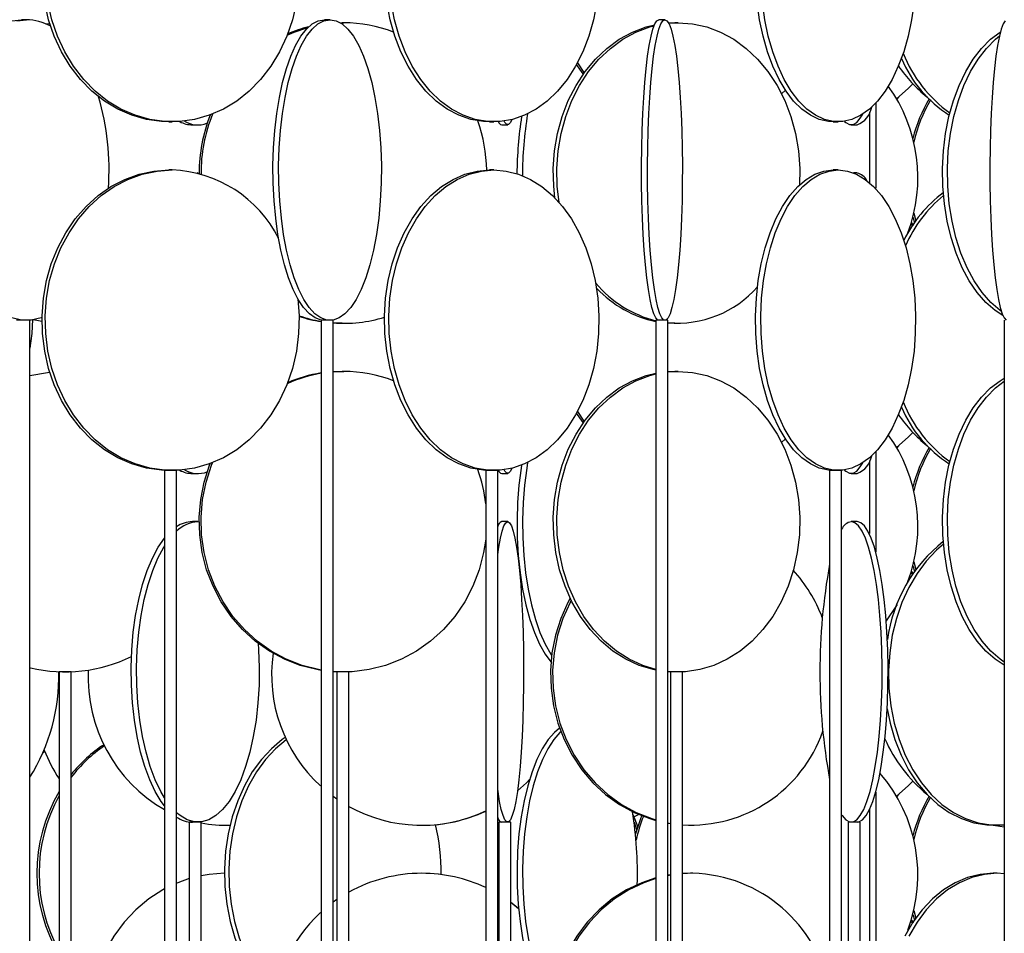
# Model space of a CAD drawing. Header units: millimetres. Extents: x 626 to 3215, y 306 to 3557.
# Tile 25 of 62: x 758 to 922, y 2860 to 3011. Entities that reach past the tile are written whole.
import ezdxf

# ---------------------------------------------------------------- set-up
doc = ezdxf.new("R2010")
doc.units = ezdxf.units.MM

msp = doc.modelspace()

# ---------------------------------------------------------------- linework, layer by layer
at = {"color": 7, "linetype": 'Continuous', "lineweight": 25}
for p, q in [((758.83, 3011.5), (757.99, 3011.5)), ((809.35, 3011.5), (808.41, 3011.5)), ((811.05, 3010.99), (811.35, 3011)), ((811.06, 3010.99), (811.65, 3011)), ((811.65, 3011), (811.35, 3011)), ((865.09, 3011.5), (864.1, 3011.5)), ((865.69, 3010.96), (866.72, 3011)), ((865.71, 3010.92), (867.31, 3011)), ((867.31, 3011), (866.72, 3011)), ((884.51, 2999.16), (885.16, 2999.75)), ((900.16, 2997.62), (900.16, 2983.45)), ((899.16, 2996.16), (899.16, 2984.34)), ((782.54, 2994.5), (783.08, 2994.5)), ((786.46, 2994), (787.37, 2994)), ((835.9, 2994.5), (836.62, 2994.5)), ((837.92, 2994), (838.92, 2994)), ((893.06, 2994.5), (893.92, 2994.5)), ((896.09, 2994), (897.07, 2994)), ((783.08, 2986.5), (782.54, 2986.5)), ((787.37, 2986), (787.28, 2986)), ((787.29, 2986), (787.37, 2986)), ((787.37, 2986), (787.57, 2985.99)), ((836.62, 2986.5), (835.9, 2986.5)), ((893.92, 2986.5), (893.06, 2986.5)), ((897.07, 2986), (896.49, 2986)), ((906.51, 2979.3), (906.82, 2978.06)), ((906.35, 2977.16), (906.02, 2977.5)), ((906.35, 2978.67), (906.6, 2977.75)), ((905.65, 2976.38), (905.89, 2976.66)), ((905.65, 2976.38), (905.9, 2976.66)), ((759.41, 2961.5), (757.41, 2961.5)), ((759.41, 2411), (759.41, 2961.5)), ((807.88, 2961.5), (807.88, 2411)), ((809.88, 2961.5), (807.88, 2961.5)), ((809.88, 2411), (809.88, 2961.5)), ((863.59, 2961.5), (863.59, 2411)), ((865.59, 2961.5), (863.59, 2961.5)), ((865.59, 2411), (865.59, 2961.5)), ((866.72, 2961), (865.59, 2961.04)), ((921.56, 2961.5), (921.56, 2411)), ((921.57, 2961.5), (921.56, 2961.5)), ((811.35, 2961), (811.65, 2961)), ((866.72, 2961), (867.31, 2961)), ((809.88, 2952.95), (811.35, 2953)), ((809.88, 2952.93), (811.65, 2953)), ((811.65, 2953), (811.35, 2953)), ((865.59, 2952.96), (866.72, 2953)), ((865.59, 2952.91), (867.31, 2953)), ((867.31, 2953), (866.72, 2953)), ((884.51, 2941.16), (885.16, 2941.75)), ((899.16, 2938.16), (899.16, 2926)), ((900.16, 2939.62), (900.16, 2922.99)), ((781.81, 2936.5), (781.81, 2386)), ((783.81, 2936.5), (781.81, 2936.5)), ((783.81, 2386), (783.81, 2936.5)), ((835.26, 2936.5), (835.26, 2386)), ((837.26, 2936.5), (835.26, 2936.5)), ((837.26, 2386), (837.26, 2936.5)), ((892.49, 2936.5), (892.49, 2386)), ((894.49, 2936.5), (892.49, 2936.5)), ((894.49, 2386), (894.49, 2936.5)), ((786.46, 2936), (787.37, 2936)), ((837.92, 2936), (838.92, 2936)), ((896.09, 2936), (897.07, 2936)), ((787.37, 2928), (786.46, 2928)), ((787.37, 2928), (787.57, 2927.99)), ((838.92, 2928), (837.92, 2928)), ((897.07, 2928), (896.09, 2928)), ((906.35, 2920.67), (906.6, 2919.75)), ((906.51, 2921.3), (906.82, 2920.06)), ((905.65, 2918.38), (905.9, 2918.66)), ((905.65, 2918.38), (905.89, 2918.66)), ((906.35, 2919.16), (906.02, 2919.5)), ((764.27, 2903), (764.27, 2467.5)), ((766.27, 2903), (764.27, 2903)), ((766.27, 2467.5), (766.27, 2903)), ((810.5, 2903), (810.5, 2467.5)), ((812.5, 2903), (810.5, 2903)), ((812.5, 2467.5), (812.5, 2903)), ((866.72, 2903), (865.59, 2903.04)), ((866.02, 2903), (866.02, 2467.5)), ((868.02, 2903), (866.02, 2903)), ((868.02, 2467.5), (868.02, 2903)), ((761.89, 2889.76), (761.6, 2889.55)), ((900.16, 2883.01), (900.16, 2844.5)), ((809.88, 2882.31), (810.5, 2881.87)), ((899.16, 2880.16), (899.16, 2844.5)), ((785.91, 2878), (785.91, 2442.5)), ((787.91, 2878), (785.91, 2878)), ((787.91, 2446.74), (787.91, 2878)), ((791.96, 2877.5), (792.36, 2877.5)), ((792.36, 2877.5), (792.72, 2877.5)), ((824.62, 2877.5), (824.64, 2877.5)), ((837.42, 2878), (837.42, 2442.5)), ((839.42, 2878), (837.42, 2878)), ((839.42, 2442.5), (839.42, 2878)), ((859.95, 2878.01), (860.39, 2876.65)), ((865.59, 2877.82), (866.02, 2877.76)), ((868.02, 2877.54), (869.36, 2877.5)), ((869.36, 2877.5), (869.72, 2877.5)), ((895.58, 2878), (895.58, 2442.5)), ((895.6, 2878), (895.58, 2878)), ((897.58, 2878), (895.6, 2878)), ((897.58, 2442.5), (897.58, 2878)), ((919.71, 2877.5), (920.4, 2877.5)), ((824.64, 2869.5), (824.62, 2869.5)), ((869.72, 2869.5), (868.02, 2869.43)), ((869.36, 2869.5), (868.02, 2869.45)), ((869.72, 2869.5), (869.36, 2869.5)), ((920.4, 2869.5), (919.71, 2869.5)), ((921.56, 2869.44), (920.4, 2869.5)), ((866.02, 2869.24), (865.59, 2869.17)), ((866.02, 2869.18), (865.59, 2869.1)), ((837.42, 2865.98), (837.26, 2866.08)), ((837.42, 2865.97), (837.26, 2866.06)), ((810.5, 2865.13), (809.88, 2864.68)), ((840.73, 2863.63), (839.42, 2864.66)), ((840.73, 2863.61), (839.42, 2864.64)), ((906.51, 2863.3), (906.82, 2862.06)), ((906.35, 2861.16), (906.02, 2861.5)), ((906.35, 2862.67), (906.6, 2861.75)), ((905.65, 2860.38), (905.9, 2860.66)), ((905.65, 2860.38), (905.89, 2860.66))]:
    msp.add_line(p, q, dxfattribs=at)
at = {"color": 7, "linetype": 'Continuous', "lineweight": 25, "flags": 128}
for points in [[(782.54, 2994.5), (781.29, 2994.54), (778.8, 2994.89), (776.37, 2995.59), (774.02, 2996.62), (771.79, 2997.97), (769.72, 2999.63), (767.82, 3001.56), (766.13, 3003.74), (764.67, 3006.15), (763.46, 3008.74), (762.52, 3011.49), (761.86, 3014.35)], [(803.76, 3014.35), (803.1, 3011.49), (802.16, 3008.74), (800.95, 3006.15), (799.49, 3003.74), (797.8, 3001.56), (795.9, 2999.63), (793.82, 2997.97), (791.6, 2996.62), (789.25, 2995.59), (786.81, 2994.89), (784.33, 2994.54), (781.82, 2994.54), (779.34, 2994.89), (776.9, 2995.59), (774.56, 2996.62), (772.33, 2997.97), (770.25, 2999.63), (768.36, 3001.56), (766.67, 3003.74), (765.21, 3006.15), (764, 3008.74), (763.06, 3011.49), (762.4, 3014.35)], [(835.9, 2994.5), (834.87, 2994.54), (832.81, 2994.89), (830.8, 2995.59), (828.86, 2996.62), (827.01, 2997.97), (825.29, 2999.63), (823.73, 3001.56), (822.33, 3003.74), (821.12, 3006.15), (820.12, 3008.74), (819.34, 3011.49), (818.8, 3014.35)], [(853.73, 3014.35), (853.18, 3011.49), (852.4, 3008.74), (851.4, 3006.15), (850.2, 3003.74), (848.8, 3001.56), (847.23, 2999.63), (845.51, 2997.97), (843.67, 2996.62), (841.73, 2995.59), (839.71, 2994.89), (837.65, 2994.54), (835.58, 2994.54), (833.53, 2994.89), (831.51, 2995.59), (829.57, 2996.62), (827.73, 2997.97), (826.01, 2999.63), (824.44, 3001.56), (823.04, 3003.74), (821.83, 3006.15), (820.83, 3008.74), (820.06, 3011.49), (819.51, 3014.35)], [(893.06, 2994.5), (892.3, 2994.54), (890.78, 2994.89), (889.3, 2995.59), (887.87, 2996.62), (886.51, 2997.97), (885.24, 2999.63), (884.08, 3001.56), (883.05, 3003.74), (882.16, 3006.15), (881.43, 3008.74), (880.85, 3011.49), (880.45, 3014.35)], [(906.54, 3014.35), (906.13, 3011.49), (905.56, 3008.74), (904.82, 3006.15), (903.93, 3003.74), (902.9, 3001.56), (901.74, 2999.63), (900.48, 2997.97), (899.12, 2996.62), (897.69, 2995.59), (896.2, 2994.89), (894.68, 2994.54), (893.16, 2994.54), (891.64, 2994.89), (890.16, 2995.59), (888.72, 2996.62), (887.37, 2997.97), (886.1, 2999.63), (884.94, 3001.56), (883.91, 3003.74), (883.02, 3006.15), (882.28, 3008.74), (881.71, 3011.49), (881.31, 3014.35)], [(756.37, 3011.32), (757.99, 3011.5), (757.99, 3011.5)], [(757.21, 3011.32), (758.83, 3011.5), (758.83, 3011.5)], [(762.07, 3010.79), (762.31, 3010.82), (762.71, 3010.87)], [(808.41, 2961.5), (807.9, 2961.54), (806.89, 2961.89), (805.91, 2962.59), (804.96, 2963.62), (804.06, 2964.97), (803.22, 2966.63), (802.45, 2968.56), (801.77, 2970.74), (801.18, 2973.15), (800.69, 2975.74), (800.31, 2978.49), (800.04, 2981.35), (799.89, 2984.28), (799.86, 2987.24), (799.95, 2990.19), (800.16, 2993.09), (800.48, 2995.89), (800.92, 2998.57), (801.46, 3001.07), (802.1, 3003.37), (802.82, 3005.43), (803.63, 3007.23), (804.5, 3008.74), (805.43, 3009.93), (806.4, 3010.8), (807.4, 3011.32), (808.41, 3011.5), (808.41, 3011.5)], [(809.35, 3011.5), (810.36, 3011.32), (811.35, 3010.8), (812.32, 3009.93), (813.25, 3008.74), (814.12, 3007.23), (814.93, 3005.43), (815.65, 3003.37), (816.29, 3001.07), (816.83, 2998.57), (817.27, 2995.89), (817.59, 2993.09), (817.8, 2990.19), (817.89, 2987.24), (817.86, 2984.28), (817.71, 2981.35), (817.45, 2978.49), (817.07, 2975.74), (816.58, 2973.15), (815.99, 2970.74), (815.3, 2968.56), (814.53, 2966.63), (813.69, 2964.97), (812.79, 2963.62), (811.84, 2962.59), (810.86, 2961.89), (809.85, 2961.54), (808.84, 2961.54), (807.83, 2961.89), (806.85, 2962.59), (805.9, 2963.62), (805, 2964.97), (804.16, 2966.63), (803.39, 2968.56), (802.71, 2970.74), (802.12, 2973.15), (801.63, 2975.74), (801.25, 2978.49), (800.98, 2981.35), (800.83, 2984.28), (800.8, 2987.24), (800.89, 2990.19), (801.1, 2993.09), (801.42, 2995.89), (801.86, 2998.57), (802.4, 3001.07), (803.04, 3003.37), (803.76, 3005.43), (804.57, 3007.23), (805.44, 3008.74), (806.37, 3009.93), (807.34, 3010.8), (808.33, 3011.32), (809.35, 3011.5)], [(802.24, 3008.95), (803.38, 3009.43), (805.68, 3010.2)], [(846.78, 2981.84), (846.58, 2983.78), (846.51, 2986.74), (846.72, 2989.69), (847.21, 2992.59), (847.98, 2995.39), (849.01, 2998.07), (850.29, 3000.57), (851.8, 3002.87), (853.52, 3004.93), (855.42, 3006.73), (857.49, 3008.24), (859.68, 3009.43), (861.97, 3010.3), (863.35, 3010.65)], [(847.48, 2981.09), (847.16, 2983.78), (847.09, 2986.74), (847.31, 2989.69), (847.8, 2992.59), (848.57, 2995.39), (849.6, 2998.07), (850.88, 3000.57), (852.39, 3002.87), (854.11, 3004.93), (856.01, 3006.73), (858.07, 3008.24), (860.27, 3009.43), (862.56, 3010.3), (863.29, 3010.5)], [(864.1, 2961.5), (863.93, 2961.54), (863.58, 2961.89), (863.25, 2962.59), (862.93, 2963.62), (862.62, 2964.97), (862.34, 2966.63), (862.08, 2968.56), (861.84, 2970.74), (861.64, 2973.15), (861.48, 2975.74), (861.35, 2978.49), (861.26, 2981.35), (861.21, 2984.28), (861.2, 2987.24), (861.23, 2990.19), (861.3, 2993.09), (861.41, 2995.89), (861.56, 2998.57), (861.74, 3001.07), (861.96, 3003.37), (862.2, 3005.43), (862.48, 3007.23), (862.77, 3008.74), (863.09, 3009.93), (863.42, 3010.8), (863.75, 3011.32), (864.1, 3011.5), (864.1, 3011.5)], [(865.09, 3011.5), (865.43, 3011.32), (865.77, 3010.8), (866.1, 3009.93), (866.42, 3008.74), (866.71, 3007.23), (866.99, 3005.43), (867.23, 3003.37), (867.45, 3001.07), (867.63, 2998.57), (867.78, 2995.89), (867.89, 2993.09), (867.96, 2990.19), (867.99, 2987.24), (867.98, 2984.28), (867.93, 2981.35), (867.84, 2978.49), (867.71, 2975.74), (867.55, 2973.15), (867.35, 2970.74), (867.11, 2968.56), (866.85, 2966.63), (866.57, 2964.97), (866.26, 2963.62), (865.94, 2962.59), (865.6, 2961.89), (865.26, 2961.54), (864.92, 2961.54), (864.58, 2961.89), (864.24, 2962.59), (863.92, 2963.62), (863.62, 2964.97), (863.33, 2966.63), (863.07, 2968.56), (862.84, 2970.74), (862.64, 2973.15), (862.47, 2975.74), (862.34, 2978.49), (862.25, 2981.35), (862.2, 2984.28), (862.19, 2987.24), (862.22, 2990.19), (862.29, 2993.09), (862.4, 2995.89), (862.55, 2998.57), (862.73, 3001.07), (862.95, 3003.37), (863.2, 3005.43), (863.47, 3007.23), (863.77, 3008.74), (864.08, 3009.93), (864.41, 3010.8), (864.75, 3011.32), (865.09, 3011.5)], [(867.31, 3011), (869.7, 3010.82), (872.06, 3010.3), (874.35, 3009.43), (876.55, 3008.24), (878.61, 3006.73), (880.51, 3004.93), (882.23, 3002.87), (883.74, 3000.57), (885.02, 2998.07), (886.05, 2995.39), (886.82, 2992.59), (887.31, 2989.69), (887.53, 2986.74), (887.47, 2983.93)], [(921.72, 3011.32), (921.39, 3010.8), (921.06, 3009.93), (920.74, 3008.74), (920.45, 3007.23), (920.17, 3005.43), (919.93, 3003.37), (919.71, 3001.07), (919.53, 2998.57), (919.38, 2995.89), (919.27, 2993.09), (919.2, 2990.19), (919.17, 2987.24), (919.18, 2984.28), (919.23, 2981.35), (919.32, 2978.49), (919.45, 2975.74), (919.61, 2973.15), (919.81, 2970.74), (920.05, 2968.56), (920.31, 2966.63), (920.59, 2964.97), (920.9, 2963.62), (921.22, 2962.59), (921.55, 2961.89), (921.9, 2961.54)], [(921.35, 2962.27), (920.05, 2963.12), (918.5, 2964.47), (917.06, 2966.13), (915.74, 2968.06), (914.57, 2970.24), (913.55, 2972.65), (912.71, 2975.24), (912.06, 2977.99), (911.6, 2980.85), (911.34, 2983.78), (911.29, 2986.74), (911.44, 2989.69), (911.8, 2992.59), (912.36, 2995.39), (913.11, 2998.07), (914.04, 3000.57), (915.14, 3002.87), (916.38, 3004.93), (917.77, 3006.73), (919.27, 3008.24), (920.86, 3009.43), (920.92, 3009.47)], [(921.09, 2962.95), (920.86, 2963.12), (919.31, 2964.47), (917.87, 2966.13), (916.55, 2968.06), (915.38, 2970.24), (914.36, 2972.65), (913.52, 2975.24), (912.87, 2977.99), (912.41, 2980.85), (912.15, 2983.78), (912.1, 2986.74), (912.25, 2989.69), (912.61, 2992.59), (913.17, 2995.39), (913.92, 2998.07), (914.85, 3000.57), (915.94, 3002.87), (917.19, 3004.93), (918.58, 3006.73), (920.08, 3008.24), (920.76, 3008.79)], [(850.35, 3004.01), (851.25, 3002.74), (851.48, 3002.44)], [(850.51, 3004.31), (851.61, 3002.74), (851.66, 3002.68)], [(903.63, 2998.35), (905.59, 3000.06), (906.35, 3000.83)], [(904, 2998.64), (903.98, 2998.63), (903.66, 2998.3)], [(894.98, 2994.58), (895.18, 2994.39), (895.78, 2994.04), (896.39, 2994.04), (897, 2994.39), (897.6, 2995.09), (898, 2995.78)], [(839.61, 2994.87), (839.39, 2994.39), (839.08, 2994.04), (838.76, 2994.04), (838.45, 2994.39), (838.33, 2994.62)], [(782.54, 2936.5), (781.29, 2936.54), (778.8, 2936.89), (776.37, 2937.59), (774.02, 2938.62), (771.79, 2939.97), (769.72, 2941.63), (767.82, 2943.56), (766.13, 2945.74), (764.67, 2948.15), (763.46, 2950.74), (762.52, 2953.49), (761.86, 2956.35), (761.49, 2959.28), (761.42, 2962.24), (761.64, 2965.19), (762.16, 2968.09), (762.96, 2970.89), (764.03, 2973.57), (765.37, 2976.07), (766.95, 2978.37), (768.75, 2980.43), (770.74, 2982.23), (772.89, 2983.74), (775.18, 2984.93), (777.58, 2985.8), (780.04, 2986.32), (782.54, 2986.5), (782.54, 2986.5)], [(803.99, 2965.09), (804.2, 2962.24), (804.13, 2959.28), (803.76, 2956.35), (803.1, 2953.49), (802.16, 2950.74), (800.95, 2948.15), (799.49, 2945.74), (797.8, 2943.56), (795.9, 2941.63), (793.82, 2939.97), (791.6, 2938.62), (789.25, 2937.59), (786.81, 2936.89), (784.33, 2936.54), (781.82, 2936.54), (779.34, 2936.89), (776.9, 2937.59), (774.56, 2938.62), (772.33, 2939.97), (770.25, 2941.63), (768.36, 2943.56), (766.67, 2945.74), (765.21, 2948.15), (764, 2950.74), (763.06, 2953.49), (762.4, 2956.35), (762.03, 2959.28), (761.95, 2962.24), (762.17, 2965.19), (762.69, 2968.09), (763.49, 2970.89), (764.57, 2973.57), (765.91, 2976.07), (767.48, 2978.37), (769.28, 2980.43), (771.27, 2982.23), (773.43, 2983.74), (775.72, 2984.93), (778.11, 2985.8), (780.58, 2986.32), (783.08, 2986.5), (783.08, 2986.5)], [(835.9, 2936.5), (834.87, 2936.54), (832.81, 2936.89), (830.8, 2937.59), (828.86, 2938.62), (827.01, 2939.97), (825.29, 2941.63), (823.73, 2943.56), (822.33, 2945.74), (821.12, 2948.15), (820.12, 2950.74), (819.34, 2953.49), (818.8, 2956.35), (818.49, 2959.28), (818.43, 2962.24), (818.61, 2965.19), (819.04, 2968.09), (819.7, 2970.89), (820.59, 2973.57), (821.7, 2976.07), (823, 2978.37), (824.49, 2980.43), (826.14, 2982.23), (827.92, 2983.74), (829.82, 2984.93), (831.8, 2985.8), (833.84, 2986.32), (835.9, 2986.5), (835.9, 2986.5)], [(836.62, 2986.5), (838.69, 2986.32), (840.73, 2985.8), (842.71, 2984.93), (844.6, 2983.74), (846.39, 2982.23), (848.03, 2980.43), (849.52, 2978.37), (850.82, 2976.07), (851.93, 2973.57), (852.82, 2970.89), (853.48, 2968.09), (853.91, 2965.19), (854.1, 2962.24), (854.03, 2959.28), (853.73, 2956.35), (853.18, 2953.49), (852.4, 2950.74), (851.4, 2948.15), (850.2, 2945.74), (848.8, 2943.56), (847.23, 2941.63), (845.51, 2939.97), (843.67, 2938.62), (841.73, 2937.59), (839.71, 2936.89), (837.65, 2936.54), (835.58, 2936.54), (833.53, 2936.89), (831.51, 2937.59), (829.57, 2938.62), (827.73, 2939.97), (826.01, 2941.63), (824.44, 2943.56), (823.04, 2945.74), (821.83, 2948.15), (820.83, 2950.74), (820.06, 2953.49), (819.51, 2956.35), (819.2, 2959.28), (819.14, 2962.24), (819.33, 2965.19), (819.75, 2968.09), (820.42, 2970.89), (821.31, 2973.57), (822.41, 2976.07), (823.72, 2978.37), (825.21, 2980.43), (826.85, 2982.23), (828.64, 2983.74), (830.53, 2984.93), (832.51, 2985.8), (834.55, 2986.32), (836.62, 2986.5)], [(893.06, 2936.5), (892.3, 2936.54), (890.78, 2936.89), (889.3, 2937.59), (887.87, 2938.62), (886.51, 2939.97), (885.24, 2941.63), (884.08, 2943.56), (883.05, 2945.74), (882.16, 2948.15), (881.43, 2950.74), (880.85, 2953.49), (880.45, 2956.35), (880.22, 2959.28), (880.18, 2962.24), (880.31, 2965.19), (880.63, 2968.09), (881.12, 2970.89), (881.77, 2973.57), (882.59, 2976.07), (883.55, 2978.37), (884.65, 2980.43), (885.86, 2982.23), (887.18, 2983.74), (888.58, 2984.93), (890.04, 2985.8), (891.54, 2986.32), (893.06, 2986.5), (893.06, 2986.5)], [(893.92, 2986.5), (895.45, 2986.32), (896.95, 2985.8), (898.41, 2984.93), (899.81, 2983.74), (901.12, 2982.23), (902.34, 2980.43), (903.43, 2978.37), (904.4, 2976.07), (905.21, 2973.57), (905.87, 2970.89), (906.36, 2968.09), (906.67, 2965.19), (906.81, 2962.24), (906.76, 2959.28), (906.54, 2956.35), (906.13, 2953.49), (905.56, 2950.74), (904.82, 2948.15), (903.93, 2945.74), (902.9, 2943.56), (901.74, 2941.63), (900.48, 2939.97), (899.12, 2938.62), (897.69, 2937.59), (896.2, 2936.89), (894.68, 2936.54), (893.16, 2936.54), (891.64, 2936.89), (890.16, 2937.59), (888.72, 2938.62), (887.37, 2939.97), (886.1, 2941.63), (884.94, 2943.56), (883.91, 2945.74), (883.02, 2948.15), (882.28, 2950.74), (881.71, 2953.49), (881.31, 2956.35), (881.08, 2959.28), (881.04, 2962.24), (881.17, 2965.19), (881.49, 2968.09), (881.97, 2970.89), (882.63, 2973.57), (883.45, 2976.07), (884.41, 2978.37), (885.51, 2980.43), (886.72, 2982.23), (888.03, 2983.74), (889.43, 2984.93), (890.89, 2985.8), (892.4, 2986.32), (893.92, 2986.5)], [(906.1, 2977.75), (906.35, 2977.37), (906.44, 2977.25)], [(761.41, 2961.94), (761.26, 2961.89), (759.64, 2961.54), (758.02, 2961.54), (756.4, 2961.89)], [(757.99, 2961.5), (757.18, 2961.54)], [(759.82, 2961.6), (759.73, 2959.28), (759.41, 2956.86)], [(761.41, 2961.3), (760.85, 2961.39), (759.92, 2961.58)], [(811.35, 2961), (809.94, 2961.04), (809.88, 2961.04)], [(759.41, 2952.3), (762.31, 2952.82), (762.71, 2952.87)], [(867.31, 2953), (869.7, 2952.82), (872.06, 2952.3), (874.35, 2951.43), (876.55, 2950.24), (878.61, 2948.73), (880.51, 2946.93), (882.23, 2944.87), (883.74, 2942.57), (885.02, 2940.07), (886.05, 2937.39), (886.82, 2934.59), (887.31, 2931.69), (887.53, 2928.74), (887.46, 2925.78), (887.1, 2922.85), (886.47, 2919.99), (885.57, 2917.24), (884.41, 2914.65), (883.02, 2912.24), (881.4, 2910.06), (879.58, 2908.13), (877.59, 2906.47), (875.46, 2905.12), (873.22, 2904.09), (870.89, 2903.39), (868.51, 2903.04), (866.11, 2903.04), (865.59, 2903.09)], [(863.59, 2903.3), (863.14, 2903.39), (860.81, 2904.09), (858.57, 2905.12), (856.44, 2906.47), (854.45, 2908.13), (852.63, 2910.06), (851.02, 2912.24), (849.62, 2914.65), (848.46, 2917.24), (847.56, 2919.99), (846.93, 2922.85), (846.58, 2925.78), (846.51, 2928.74), (846.72, 2931.69), (847.21, 2934.59), (847.98, 2937.39), (849.01, 2940.07), (850.29, 2942.57), (851.8, 2944.87), (853.52, 2946.93), (855.42, 2948.73), (857.49, 2950.24), (859.68, 2951.43), (861.97, 2952.3), (863.59, 2952.7)], [(863.59, 2903.42), (861.4, 2904.09), (859.16, 2905.12), (857.02, 2906.47), (855.04, 2908.13), (853.22, 2910.06), (851.6, 2912.24), (850.21, 2914.65), (849.05, 2917.24), (848.15, 2919.99), (847.52, 2922.85), (847.16, 2925.78), (847.09, 2928.74), (847.31, 2931.69), (847.8, 2934.59), (848.57, 2937.39), (849.6, 2940.07), (850.88, 2942.57), (852.39, 2944.87), (854.11, 2946.93), (856.01, 2948.73), (858.07, 2950.24), (860.27, 2951.43), (862.56, 2952.3), (863.59, 2952.57)], [(921.56, 2904.15), (920.05, 2905.12), (918.5, 2906.47), (917.06, 2908.13), (915.74, 2910.06), (914.57, 2912.24), (913.55, 2914.65), (912.71, 2917.24), (912.06, 2919.99), (911.6, 2922.85), (911.34, 2925.78), (911.29, 2928.74), (911.44, 2931.69), (911.8, 2934.59), (912.36, 2937.39), (913.11, 2940.07), (914.04, 2942.57), (915.14, 2944.87), (916.38, 2946.93), (917.77, 2948.73), (919.27, 2950.24), (920.86, 2951.43), (921.56, 2951.84)], [(921.56, 2904.63), (920.86, 2905.12), (919.31, 2906.47), (917.87, 2908.13), (916.55, 2910.06), (915.38, 2912.24), (914.36, 2914.65), (913.52, 2917.24), (912.87, 2919.99), (912.41, 2922.85), (912.15, 2925.78), (912.1, 2928.74), (912.25, 2931.69), (912.61, 2934.59), (913.17, 2937.39), (913.92, 2940.07), (914.85, 2942.57), (915.94, 2944.87), (917.19, 2946.93), (918.58, 2948.73), (920.08, 2950.24), (921.56, 2951.36)], [(850.51, 2946.31), (851.61, 2944.74), (851.66, 2944.68)], [(850.35, 2946.01), (851.25, 2944.74), (851.48, 2944.44)], [(903.63, 2940.35), (905.59, 2942.06), (906.35, 2942.83)], [(904, 2940.64), (903.98, 2940.63), (903.66, 2940.3)], [(807.88, 2903.26), (807.14, 2903.39), (804.4, 2904.09), (801.76, 2905.12), (799.25, 2906.47), (796.92, 2908.13), (794.78, 2910.06), (792.88, 2912.24), (791.24, 2914.65), (789.88, 2917.24), (788.82, 2919.99), (788.08, 2922.85), (787.66, 2925.78), (787.58, 2928.74), (787.83, 2931.69), (788.41, 2934.59), (789.31, 2937.39), (789.41, 2937.65)], [(807.88, 2903.31), (807.45, 2903.39), (804.71, 2904.09), (802.07, 2905.12), (799.56, 2906.47), (797.23, 2908.13), (795.09, 2910.06), (793.19, 2912.24), (791.55, 2914.65), (790.19, 2917.24), (789.13, 2919.99), (788.39, 2922.85), (787.97, 2925.78), (787.89, 2928.74), (788.14, 2931.69), (788.72, 2934.59), (789.62, 2937.39), (789.78, 2937.79)], [(839.61, 2936.87), (839.39, 2936.39), (839.08, 2936.04), (838.76, 2936.04), (838.45, 2936.39), (838.33, 2936.62)], [(841.24, 2937.39), (841.16, 2936.89), (840.8, 2934.09), (840.57, 2931.19), (840.47, 2928.24), (840.5, 2925.28), (840.67, 2922.35), (840.97, 2919.49), (841.39, 2916.74), (841.94, 2914.15), (842.6, 2911.74), (843.36, 2909.56), (844.22, 2907.63), (845.16, 2905.97), (846.12, 2904.68)], [(842.24, 2937.82), (842.09, 2936.89), (841.72, 2934.09), (841.49, 2931.19), (841.39, 2928.24), (841.42, 2925.28), (841.59, 2922.35), (841.89, 2919.49), (842.32, 2916.74), (842.86, 2914.15), (843.52, 2911.74), (844.29, 2909.56), (845.15, 2907.63), (846.09, 2905.97), (846.23, 2905.75)], [(894.98, 2936.58), (895.18, 2936.39), (895.78, 2936.04), (896.39, 2936.04), (897, 2936.39), (897.6, 2937.09), (898, 2937.78)], [(838.92, 2928), (839.23, 2927.82), (839.54, 2927.3), (839.84, 2926.43), (840.13, 2925.24), (840.4, 2923.73), (840.65, 2921.93), (840.88, 2919.87), (841.08, 2917.57), (841.24, 2915.07), (841.38, 2912.39), (841.48, 2909.59), (841.54, 2906.69), (841.57, 2903.74), (841.56, 2900.78), (841.52, 2897.85), (841.43, 2894.99), (841.31, 2892.24), (841.16, 2889.65), (840.98, 2887.24), (840.77, 2885.06), (840.53, 2883.13), (840.27, 2881.47), (839.99, 2880.12), (839.69, 2879.09), (839.39, 2878.39), (839.08, 2878.04), (838.76, 2878.04), (838.45, 2878.39), (838.14, 2879.09), (837.85, 2880.12), (837.57, 2881.47), (837.31, 2883.13), (837.26, 2883.47)], [(837.26, 2922.53), (837.44, 2923.73), (837.71, 2925.24), (837.99, 2926.43), (838.29, 2927.3), (838.6, 2927.82), (838.92, 2928)], [(894.49, 2879.23), (894.58, 2879.09), (895.18, 2878.39), (895.78, 2878.04), (896.39, 2878.04), (897, 2878.39), (897.6, 2879.09), (898.17, 2880.12), (898.71, 2881.47), (899.22, 2883.13), (899.68, 2885.06), (900.09, 2887.24), (900.45, 2889.65), (900.75, 2892.24), (900.97, 2894.99), (901.14, 2897.85), (901.23, 2900.78), (901.24, 2903.74), (901.19, 2906.69), (901.06, 2909.59), (900.87, 2912.39), (900.61, 2915.07), (900.28, 2917.57), (899.89, 2919.87), (899.46, 2921.93), (898.97, 2923.73), (898.44, 2925.24), (897.89, 2926.43), (897.3, 2927.3), (896.7, 2927.82), (896.09, 2928), (896.09, 2928)], [(897.07, 2878), (897.37, 2878.04), (897.98, 2878.39), (898.57, 2879.09), (899.15, 2880.12), (899.69, 2881.47), (900.2, 2883.13), (900.66, 2885.06), (901.07, 2887.24), (901.43, 2889.65), (901.72, 2892.24), (901.95, 2894.99), (902.11, 2897.85), (902.2, 2900.78), (902.22, 2903.74), (902.17, 2906.69), (902.04, 2909.59), (901.85, 2912.39), (901.58, 2915.07), (901.26, 2917.57), (900.87, 2919.87), (900.43, 2921.93), (899.95, 2923.73), (899.42, 2925.24), (898.86, 2926.43), (898.28, 2927.3), (897.68, 2927.82), (897.07, 2928), (897.07, 2928)], [(781.81, 2880.74), (781.27, 2881.47), (780.26, 2883.13), (779.35, 2885.06), (778.53, 2887.24), (777.83, 2889.65), (777.24, 2892.24), (776.79, 2894.99), (776.47, 2897.85), (776.29, 2900.78), (776.26, 2903.74), (776.36, 2906.69), (776.61, 2909.59), (777, 2912.39), (777.52, 2915.07), (778.16, 2917.57), (778.93, 2919.87), (779.79, 2921.93), (780.76, 2923.73), (781.8, 2925.24), (781.81, 2925.25)], [(835.27, 2925.11), (834.92, 2922.85), (834.18, 2919.99), (833.12, 2917.24), (831.76, 2914.65), (830.12, 2912.24), (828.22, 2910.06), (826.08, 2908.13), (823.75, 2906.47), (821.24, 2905.12), (818.6, 2904.09), (815.86, 2903.39), (813.06, 2903.04), (810.25, 2903.04), (809.88, 2903.07)], [(781.81, 2882.03), (781.18, 2883.13), (780.26, 2885.06), (779.44, 2887.24), (778.74, 2889.65), (778.16, 2892.24), (777.7, 2894.99), (777.38, 2897.85), (777.2, 2900.78), (777.17, 2903.74), (777.28, 2906.69), (777.52, 2909.59), (777.91, 2912.39), (778.43, 2915.07), (779.08, 2917.57), (779.84, 2919.87), (780.71, 2921.93), (781.67, 2923.73), (781.81, 2923.96)], [(911.45, 2924.23), (910.28, 2923.23), (908.58, 2921.43), (907.04, 2919.37), (905.68, 2917.07), (904.54, 2914.57), (903.62, 2911.89), (902.93, 2909.09), (902.49, 2906.19), (902.3, 2903.24), (902.36, 2900.28), (902.68, 2897.35), (903.24, 2894.49), (904.05, 2891.74), (905.08, 2889.15), (906.34, 2886.74), (907.78, 2884.56), (909.41, 2882.63), (911.19, 2880.97), (913.1, 2879.62), (915.11, 2878.59), (917.2, 2877.89), (919.33, 2877.54), (921.47, 2877.54), (921.56, 2877.55)], [(906.1, 2919.75), (906.35, 2919.37), (906.44, 2919.25)], [(849.31, 2915.28), (848.93, 2914.57), (847.74, 2911.89), (846.86, 2909.09), (846.29, 2906.19), (846.04, 2903.24), (846.13, 2900.28), (846.53, 2897.35), (847.26, 2894.49), (848.3, 2891.74), (849.63, 2889.15), (851.25, 2886.74), (853.11, 2884.56), (855.21, 2882.63), (857.5, 2880.97), (859.96, 2879.62), (862.55, 2878.59), (863.59, 2878.27)], [(849.48, 2914.93), (849.29, 2914.57), (848.1, 2911.89), (847.22, 2909.09), (846.65, 2906.19), (846.4, 2903.24), (846.48, 2900.28), (846.89, 2897.35), (847.62, 2894.49), (848.66, 2891.74), (849.99, 2889.15), (851.61, 2886.74), (853.47, 2884.56), (855.57, 2882.63), (857.86, 2880.97), (860.32, 2879.62), (862.91, 2878.59), (863.59, 2878.37)], [(903.71, 2914.2), (903.51, 2913.87), (901.92, 2911.52)], [(797.39, 2907.76), (797.46, 2906.69), (797.57, 2903.74), (797.54, 2900.78), (797.36, 2897.85), (797.04, 2894.99), (796.58, 2892.24), (796, 2889.65), (795.3, 2887.24), (794.48, 2885.06), (793.56, 2883.13), (792.56, 2881.47), (791.48, 2880.12), (790.35, 2879.09), (789.18, 2878.39), (787.97, 2878.04), (786.77, 2878.04), (785.56, 2878.39), (784.39, 2879.09), (783.81, 2879.57)], [(811.35, 2903), (809.94, 2903.04), (809.88, 2903.04)], [(902.07, 2896.85), (902.55, 2894.49), (903.36, 2891.74), (904.39, 2889.15), (905.65, 2886.74), (907.09, 2884.56), (908.72, 2882.63), (910.5, 2880.97), (912.41, 2879.62), (914.42, 2878.59), (916.51, 2877.89), (918.64, 2877.54), (919.71, 2877.5)], [(847.55, 2893.64), (846.7, 2892.93), (845.66, 2891.74), (844.68, 2890.23), (843.78, 2888.43), (842.97, 2886.37), (842.26, 2884.07), (841.65, 2881.57), (841.16, 2878.89), (840.8, 2876.09), (840.57, 2873.19), (840.47, 2870.24), (840.5, 2867.28), (840.67, 2864.35), (840.97, 2861.49), (841.39, 2858.74), (841.94, 2856.15), (842.6, 2853.74), (843.36, 2851.56), (844.22, 2849.63), (845.16, 2847.97), (846.12, 2846.68)], [(847.76, 2893.06), (847.62, 2892.93), (846.58, 2891.74), (845.61, 2890.23), (844.71, 2888.43), (843.89, 2886.37), (843.18, 2884.07), (842.57, 2881.57), (842.09, 2878.89), (841.72, 2876.09), (841.49, 2873.19), (841.39, 2870.24), (841.42, 2867.28), (841.59, 2864.35), (841.89, 2861.49), (842.32, 2858.74), (842.86, 2856.15), (843.52, 2853.74), (844.29, 2851.56), (845.15, 2849.63), (846.09, 2847.97), (846.23, 2847.75)], [(801.9, 2892.09), (801.39, 2891.74), (799.59, 2890.23), (797.93, 2888.43), (796.42, 2886.37), (795.1, 2884.07), (793.99, 2881.57), (793.09, 2878.89), (792.41, 2876.09), (791.98, 2873.19), (791.8, 2870.24), (791.86, 2867.28), (792.17, 2864.35), (792.72, 2861.49), (793.51, 2858.74), (794.52, 2856.15), (795.74, 2853.74), (797.15, 2851.56), (798.74, 2849.63), (799.94, 2848.44)], [(802.07, 2891.71), (800.3, 2890.23), (798.63, 2888.43), (797.13, 2886.37), (795.81, 2884.07), (794.69, 2881.57), (793.79, 2878.89), (793.12, 2876.09), (792.69, 2873.19), (792.5, 2870.24), (792.57, 2867.28), (792.88, 2864.35), (793.43, 2861.49), (794.21, 2858.74), (795.23, 2856.15), (796.45, 2853.74), (797.86, 2851.56), (799.45, 2849.63), (800.04, 2849.02)], [(840.54, 2883.21), (842.05, 2884.56), (842.6, 2885.11)], [(840.54, 2883.23), (842.03, 2884.56), (842.55, 2885.08)], [(903.63, 2882.35), (905.59, 2884.06), (906.35, 2884.83)], [(904, 2882.64), (903.98, 2882.63), (903.66, 2882.3)], [(859.75, 2879.31), (860.03, 2878.61), (860.55, 2877.15)], [(859.92, 2878.89), (860.35, 2879.12), (860.67, 2879.3)], [(860.2, 2875.94), (861.06, 2878.61), (861.24, 2879.06)], [(865.59, 2877.89), (865.59, 2877.89), (866.02, 2877.81)], [(921.56, 2877.17), (920.11, 2877.39), (919.55, 2877.5)], [(921.56, 2877.17), (920.11, 2877.39), (919.55, 2877.5)], [(791.79, 2869.5), (789.26, 2869.32), (787.91, 2869.1)], [(919.71, 2869.5), (917.57, 2869.32), (915.46, 2868.8), (913.4, 2867.93), (911.44, 2866.74), (909.59, 2865.23), (907.89, 2863.43), (906.35, 2861.37), (904.99, 2859.07)], [(920.4, 2869.5), (918.26, 2869.32), (916.15, 2868.8), (914.09, 2867.93), (912.13, 2866.74), (910.28, 2865.23), (908.58, 2863.43), (907.04, 2861.37), (905.68, 2859.07)], [(785.91, 2868.61), (784, 2867.93), (783.68, 2867.8)], [(863.59, 2868.72), (861.24, 2867.93), (858.71, 2866.74), (856.33, 2865.23), (854.13, 2863.43), (852.15, 2861.37), (850.41, 2859.07), (848.93, 2856.57), (847.74, 2853.89), (846.86, 2851.09), (846.29, 2848.19), (846.04, 2845.24), (846.13, 2842.28), (846.53, 2839.35), (847.26, 2836.49), (848.3, 2833.74), (849.63, 2831.15), (851.25, 2828.74), (853.11, 2826.56), (855.21, 2824.63), (857.5, 2822.97), (859.96, 2821.62), (862.55, 2820.59), (863.59, 2820.27)], [(863.59, 2868.62), (861.6, 2867.93), (859.07, 2866.74), (856.69, 2865.23), (854.49, 2863.43), (852.51, 2861.37), (850.77, 2859.07), (849.29, 2856.57), (848.1, 2853.89), (847.22, 2851.09), (846.65, 2848.19), (846.4, 2845.24), (846.48, 2842.28), (846.89, 2839.35), (847.62, 2836.49), (848.66, 2833.74), (849.99, 2831.15), (851.61, 2828.74), (853.47, 2826.56), (855.57, 2824.63), (857.86, 2822.97), (860.32, 2821.62), (862.91, 2820.59), (863.59, 2820.37)], [(781.81, 2866.9), (781.52, 2866.74), (779.19, 2865.23), (777.04, 2863.43), (775.1, 2861.37), (773.39, 2859.07), (771.95, 2856.57), (770.78, 2853.89), (769.92, 2851.09), (769.36, 2848.19), (769.12, 2845.24), (769.2, 2842.28), (769.6, 2839.35), (770.31, 2836.49), (771.33, 2833.74), (772.64, 2831.15), (774.21, 2828.74), (776.04, 2826.56), (778.09, 2824.63), (780.34, 2822.97), (781.81, 2822.1)], [(906.1, 2861.75), (906.35, 2861.37), (906.44, 2861.25)]]:
    msp.add_lwpolyline(points, dxfattribs=at)
at = {"color": 7, "linetype": 'Continuous', "lineweight": 25}
for centre, radius, start, end in [((758.73, 3003.19), 8.31, 60.1939, 89.2943), ((811.41, 2988.06), 22.95, 104.1607, 113.3964), ((811.64, 2988.25), 22.74, 68.7267, 89.9731), ((925.44, 3014.1), 22.25, 201.5801, 234.477), ((924.53, 3018), 25, 214.6118, 230.7266), ((924.53, 3018), 25, 214.6092, 230.7133), ((923.73, 3013.26), 20.96, 203.0652, 237.3377), ((881.18, 2985.21), 26.01, 339.3344, 35.8465), ((729.62, 2986.54), 42.96, 355.905, 16.4313), ((931.24, 2985.35), 25.7, 149.6193, 165.5649), ((931.58, 2985.34), 25.73, 150.0532, 167.0021), ((813.66, 2986.01), 26.09, 158.3384, 180.1972), ((813.97, 2986.01), 26.09, 158.005, 180.3785), ((902.39, 2985.65), 61.01, 170.3993, 180.0931), ((895.61, 2997.68), 3.96, 291.6273, 349.5733), ((786.51, 2998.61), 4.61, 241.8647, 269.304), ((787.36, 2998.45), 4.45, 239.6758, 289.6917), ((809.28, 2986.01), 26.15, 1.0527, 19.303), ((838.17, 2994.79), 0.834, 199.0783, 252.7169), ((901.62, 2985.65), 61.16, 170.8412, 179.7815), ((782.28, 2965.77), 20.75, 26.8315, 87.7944), ((896.65, 2983.78), 2.25, 24.5301, 79.2044), ((924.63, 2965.1), 22.02, 126.8821, 153.937), ((925.78, 2964.75), 22.6, 129.3363, 156.1104), ((868.25, 2980.1), 19.25, 220.2676, 255.9961), ((867.4, 2979.63), 18.72, 223.2695, 258.2676), ((867.12, 2978.9), 17.88, 265.1144, 318.4331), ((811.69, 2983.81), 22.82, 250.8457, 260.3866), ((811.37, 2983.8), 22.8, 251.669, 261.176), ((811.65, 2983.66), 22.67, 265.502, 287.3786), ((811.64, 2930.25), 22.74, 68.7267, 89.9731), ((811.71, 2930.09), 22.91, 99.6312, 114.4184), ((811.39, 2930.11), 22.89, 98.8419, 113.4029), ((925.44, 2956.1), 22.25, 201.5801, 234.477), ((923.73, 2955.26), 20.96, 203.0652, 237.3377), ((924.53, 2960), 25, 214.6092, 230.7133), ((924.53, 2960), 25, 214.6118, 230.7266), ((881.18, 2927.21), 26.01, 339.3344, 35.8465), ((931.24, 2927.35), 25.7, 149.6193, 165.5649), ((931.58, 2927.34), 25.73, 150.0532, 167.0021), ((895.61, 2939.68), 3.96, 291.6273, 349.5733), ((786.51, 2940.61), 4.61, 241.8647, 269.304), ((787.36, 2940.45), 4.45, 239.6805, 290.4016), ((809.34, 2928.02), 26.09, 6.4931, 19.3173), ((838.17, 2936.79), 0.834, 199.0783, 252.7169), ((787.7, 2922.42), 5.58, 93.4104, 134.2001), ((786.59, 2923.06), 4.94, 91.5657, 124.2658), ((838.5, 2926.84), 1.3, 116.5794, 163.5432), ((896.5, 2925.81), 2.22, 100.6061, 154.5386), ((927.34, 2904.83), 25.48, 128.6875, 172.0156), ((990.28, 2903), 99.41, 169.6171, 190.3829), ((867.78, 2903.05), 25.16, 20.9435, 42.1053), ((765.27, 2928), 25, 256.6636, 296.1968), ((824.63, 2902.5), 25, 171.7318, 227.5982), ((732.4, 2902.31), 31.83, 328.0494, 1.2821), ((794.42, 2902.06), 25.33, 177.2166, 240.1456), ((869.39, 2900.78), 23.26, 266.6191, 340.7936), ((784.71, 2871.11), 23.67, 123.2881, 141.1641), ((785.14, 2871.05), 23.75, 124.1533, 142.6268), ((924.53, 2902), 25, 203.9571, 230.7133), ((924.53, 2902), 25, 203.9617, 230.7266), ((786.56, 2899.77), 26.63, 201.5078, 213.1566), ((881.24, 2869.2), 25.95, 339.2966, 40.8179), ((787.21, 2869.5), 26.66, 149.3605, 210.6395), ((787.63, 2869.5), 26.7, 151.0448, 208.9552), ((931.24, 2869.35), 25.7, 149.6193, 165.5649), ((931.58, 2869.34), 25.73, 150.0532, 167.0021), ((824.62, 2902.48), 24.99, 240.9864, 295.2133), ((824.64, 2902.48), 24.99, 270.0004, 295.1499), ((799.33, 2869.6), 61.19, 358.1407, 9.5459), ((786.54, 2882.77), 4.77, 235.1358, 269.0327), ((791.96, 2898.45), 20.95, 258.8623, 272.0849), ((793.3, 2869.53), 34.55, 359.5946, 13.4978), ((838.27, 2878.96), 1.02, 189.6008, 250.2767), ((885.54, 2869.29), 25.91, 158.087, 167.1766), ((824.62, 2844.51), 24.99, 90.0006, 119.0131), ((824.62, 2844.51), 24.99, 64.7867, 89.9997), ((824.64, 2844.51), 24.99, 64.85, 89.9997), ((869.07, 2845.7), 23.81, 10.2332, 88.4225), ((824.63, 2844.5), 25, 132.4024, 227.5976)]:
    msp.add_arc(centre, radius, start, end, dxfattribs=at)

doc.saveas('drawing.dxf')
